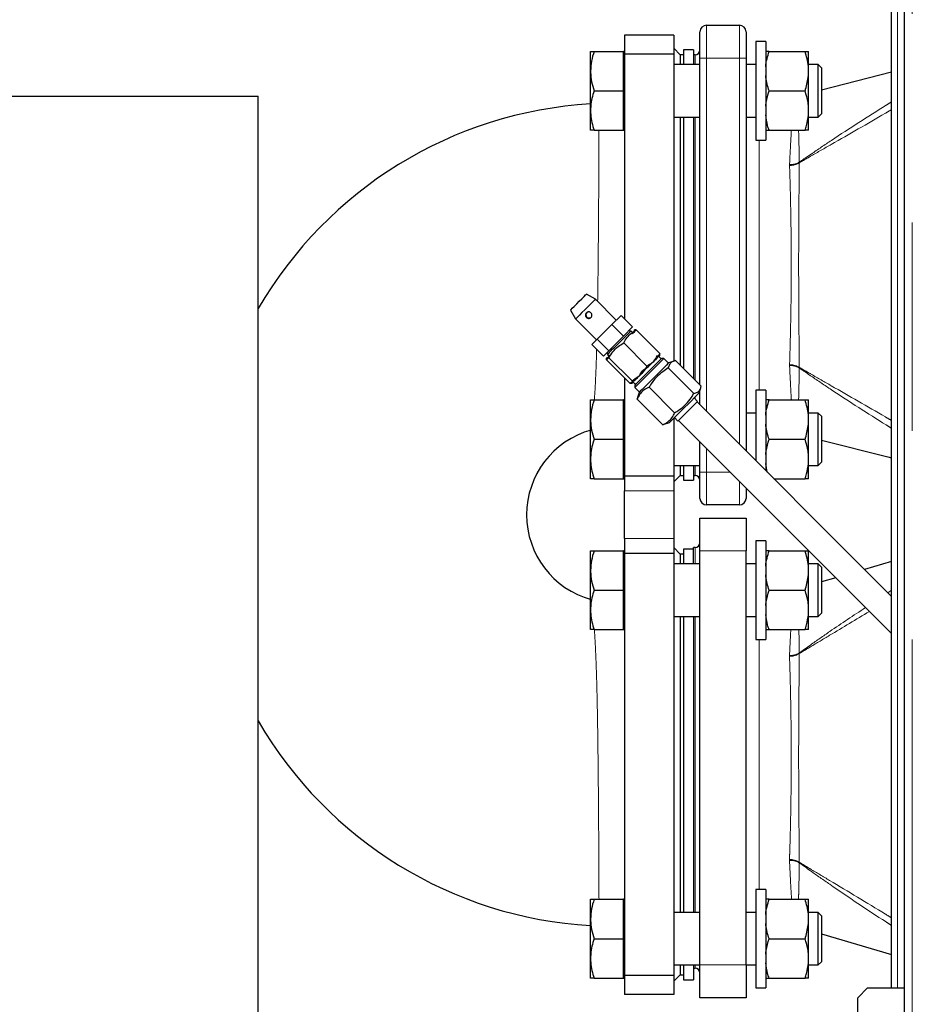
# Model space of a CAD drawing. Header units: millimetres. Extents: x 27 to 265, y 60 to 148.
# Tile 52 of 78: x 158.85 to 164.28, y 74.3 to 80.29. Entities that reach past the tile are written whole.
import ezdxf

# ---------------------------------------------------------------- set-up
doc = ezdxf.new("R2010")
doc.units = ezdxf.units.MM
doc.linetypes.add('PHANTOM', pattern=[12.7, 6.35, -1.27, 1.27, -1.27, 1.27, -1.27])

msp = doc.modelspace()

# ---------------------------------------------------------------- linework, layer by layer
at = {"color": 7, "linetype": 'Continuous', "lineweight": 25}
for p, q in [((164.2325, 89.2316), (164.2325, 64.1298)), ((164.1565, 74.4007), (164.1565, 80.6265)), ((163.0305, 80.2607), (163.2305, 80.2607)), ((162.8305, 80.2007), (162.5305, 80.2007)), ((162.5305, 80.2007), (162.5305, 80.0852)), ((162.8305, 80.2007), (162.8305, 80.0852)), ((162.9905, 80.0607), (162.9905, 80.2207)), ((163.2705, 80.2207), (163.2705, 80.0607)), ((163.3905, 80.1614), (163.3305, 80.1614)), ((163.3305, 80.1614), (163.3305, 79.5614)), ((163.3905, 80.1614), (163.3905, 79.5614)), ((162.3245, 79.9814), (162.3245, 80.1014)), ((162.3459, 80.1014), (162.5245, 80.1014)), ((162.5305, 80.1014), (162.5245, 80.1014)), ((162.5245, 79.9814), (162.5245, 80.1014)), ((162.8305, 80.0852), (162.5305, 80.0852)), ((162.5305, 80.0852), (162.5305, 78.474)), ((162.8705, 80.0807), (162.8305, 80.1207)), ((162.8305, 80.0852), (162.8305, 78.2178)), ((162.8905, 80.0807), (162.8705, 80.0807)), ((162.8705, 80.0807), (162.8705, 80.0214)), ((162.9505, 80.1107), (162.8905, 80.1107)), ((162.8905, 80.1107), (162.8905, 80.0214)), ((162.9505, 80.1107), (162.9505, 80.0214)), ((162.9605, 80.0807), (162.9505, 80.0807)), ((163.4108, 80.1014), (163.6302, 80.1014)), ((163.6505, 80.0083), (163.6505, 80.1014)), ((162.9905, 80.0214), (162.8305, 80.0214)), ((162.9905, 78.071), (162.9905, 80.0607)), ((163.2705, 80.0607), (163.2705, 77.6696)), ((163.3305, 80.0214), (163.2705, 80.0214)), ((163.7105, 80.0214), (163.6505, 80.0214)), ((163.7305, 80.0014), (163.7105, 80.0214)), ((163.7105, 79.7014), (163.7105, 80.0214)), ((162.3245, 79.7414), (162.3245, 79.9814)), ((162.5245, 79.8614), (162.5245, 79.9814)), ((163.6505, 79.9545), (163.6505, 80.0083)), ((163.7305, 80.0014), (163.7305, 79.7214)), ((164.1565, 79.9749), (163.7305, 79.8664)), ((163.6505, 79.7683), (163.6505, 79.9545)), ((162.3459, 79.8614), (162.5245, 79.8614)), ((162.5245, 79.7414), (162.5245, 79.8614)), ((163.4108, 79.8614), (163.6302, 79.8614)), ((158.2105, 79.8286), (160.3025, 79.8286)), ((160.3025, 71.4903), (160.3025, 79.8286)), ((162.3245, 79.6214), (162.3245, 79.7414)), ((162.5245, 79.6214), (162.5245, 79.7414)), ((163.6505, 79.7145), (163.6505, 79.7683)), ((163.7105, 79.7014), (163.7305, 79.7214)), ((162.8305, 79.7014), (162.9905, 79.7014)), ((162.8705, 79.7014), (162.8705, 78.191)), ((162.8905, 79.7014), (162.8905, 78.171)), ((162.9505, 79.7014), (162.9505, 78.111)), ((163.2705, 79.7014), (163.3305, 79.7014)), ((163.6505, 79.6214), (163.6505, 79.7145)), ((163.6505, 79.7014), (163.7105, 79.7014)), ((162.3459, 79.6214), (162.5245, 79.6214)), ((162.5245, 79.6214), (162.5305, 79.6214)), ((163.4108, 79.6214), (163.6302, 79.6214)), ((163.3305, 79.5614), (163.3905, 79.5614)), ((162.2996, 78.6237), (162.3001, 78.6243)), ((162.3539, 78.5932), (162.3001, 78.6243)), ((162.4812, 78.4659), (162.3539, 78.5932)), ((162.2027, 78.5268), (162.2337, 78.473)), ((162.2337, 78.473), (162.361, 78.3457)), ((162.4538, 78.4385), (162.5099, 78.4946)), ((162.5806, 78.4239), (162.5099, 78.4946)), ((162.365, 78.3497), (162.4538, 78.4385)), ((162.5245, 78.3678), (162.4538, 78.4385)), ((162.5806, 78.4239), (162.5245, 78.3678)), ((162.5625, 78.3988), (162.559, 78.4023)), ((162.5925, 78.4057), (162.5898, 78.4048)), ((162.7452, 78.2632), (162.6037, 78.4046)), ((162.3323, 78.317), (162.365, 78.3497)), ((162.4357, 78.279), (162.365, 78.3497)), ((162.5245, 78.3678), (162.4357, 78.279)), ((162.5696, 78.3988), (162.5625, 78.3988)), ((162.5767, 78.3917), (162.5696, 78.3988)), ((162.5904, 78.3913), (162.5782, 78.383)), ((162.403, 78.2463), (162.3323, 78.317)), ((162.6677, 78.1858), (162.5263, 78.3272)), ((162.4357, 78.279), (162.403, 78.2463)), ((162.4221, 78.2371), (162.4212, 78.2344)), ((162.4404, 78.2521), (162.4223, 78.2232)), ((162.5637, 78.0818), (162.4223, 78.2232)), ((162.4246, 78.2679), (162.4282, 78.2644)), ((162.4282, 78.2644), (162.4282, 78.2573)), ((162.4282, 78.2573), (162.4352, 78.2503)), ((162.577, 78.0951), (162.4356, 78.2365)), ((162.7534, 78.2291), (162.7393, 78.2432)), ((162.7453, 78.2493), (162.7462, 78.252)), ((162.7711, 78.2326), (162.757, 78.2326)), ((162.7994, 78.2043), (162.7711, 78.2326)), ((162.7977, 78.1744), (162.9533, 78.0188)), ((162.8325, 78.2165), (162.8011, 78.206)), ((162.8424, 78.2191), (162.998, 78.0635)), ((162.5305, 78.115), (162.5305, 77.5162)), ((162.575, 78.0807), (162.5777, 78.0816)), ((162.5837, 78.0876), (162.5979, 78.0735)), ((162.5943, 78.07), (162.5943, 78.0558)), ((162.5943, 78.0558), (162.6226, 78.0275)), ((162.6804, 78.0571), (162.836, 77.9015)), ((162.985, 78.0222), (162.9954, 78.0535)), ((163.3905, 78.04), (163.3305, 78.04)), ((163.3305, 78.04), (163.3305, 77.6096)), ((163.3905, 78.04), (163.3905, 77.5496)), ((162.3245, 77.86), (162.3245, 77.98)), ((162.3459, 77.98), (162.5245, 77.98)), ((162.5305, 77.98), (162.5245, 77.98)), ((162.5245, 77.86), (162.5245, 77.98)), ((162.6079, 77.9845), (162.6113, 77.9941)), ((162.6079, 77.9845), (162.7634, 77.8289)), ((162.6209, 78.0258), (162.6104, 77.9944)), ((162.6217, 78.0266), (162.6209, 78.0258)), ((162.9762, 77.971), (162.955, 77.9922)), ((162.9905, 77.9496), (162.9905, 78.0388)), ((163.4108, 77.98), (163.6302, 77.98)), ((163.6505, 77.8869), (163.6505, 77.98)), ((164.1565, 76.7836), (162.9726, 77.9674)), ((162.3245, 77.62), (162.3245, 77.86)), ((162.5245, 77.74), (162.5245, 77.86)), ((162.8305, 77.8677), (162.8305, 77.5162)), ((162.8348, 77.872), (162.856, 77.8508)), ((163.3305, 77.9), (163.2705, 77.9)), ((163.7105, 77.9), (163.6505, 77.9)), ((163.6505, 77.8332), (163.6505, 77.8869)), ((163.7305, 77.88), (163.7105, 77.9)), ((163.7105, 77.58), (163.7105, 77.9)), ((163.7305, 77.88), (163.7305, 77.6)), ((162.7731, 77.8323), (162.7634, 77.8289)), ((162.7734, 77.8315), (162.8047, 77.842)), ((162.8056, 77.8428), (162.8047, 77.842)), ((162.8565, 77.8513), (162.856, 77.8508)), ((162.8595, 77.8543), (164.1565, 76.5573)), ((163.6505, 77.6469), (163.6505, 77.8332)), ((162.3459, 77.74), (162.5245, 77.74)), ((162.5245, 77.62), (162.5245, 77.74)), ((163.4108, 77.74), (163.6302, 77.74)), ((162.9905, 77.5407), (162.9905, 77.7233)), ((162.3245, 77.5), (162.3245, 77.62)), ((162.5245, 77.5), (162.5245, 77.62)), ((163.6505, 77.5932), (163.6505, 77.6469)), ((162.8305, 77.58), (162.9905, 77.58)), ((162.8705, 77.58), (162.8705, 77.5207)), ((162.8905, 77.58), (162.8905, 77.5116)), ((162.9505, 77.58), (162.9505, 77.5116)), ((163.4001, 77.54), (163.3905, 77.5932)), ((163.6505, 77.5), (163.6505, 77.5932)), ((163.6505, 77.58), (163.7105, 77.58)), ((163.7105, 77.58), (163.7305, 77.6)), ((162.3459, 77.5), (162.5245, 77.5)), ((162.5245, 77.5), (162.5305, 77.5)), ((162.8305, 77.5162), (162.5305, 77.5162)), ((162.5305, 77.5162), (162.5305, 77.4255)), ((162.8305, 77.4807), (162.8705, 77.5207)), ((162.8305, 77.5162), (162.8305, 77.4255)), ((162.8705, 77.5207), (162.8905, 77.5207)), ((162.8905, 77.5116), (162.8905, 77.4907)), ((162.9505, 77.5207), (162.9605, 77.5207)), ((162.9505, 77.5116), (162.9505, 77.4907)), ((162.9905, 77.3807), (162.9905, 77.5407)), ((163.44, 77.5), (163.6302, 77.5)), ((162.8905, 77.4907), (162.9505, 77.4907)), ((163.2705, 77.4433), (163.2705, 77.3807)), ((162.5305, 77.1359), (162.5305, 77.4255)), ((162.8305, 77.4255), (162.8305, 77.1359)), ((163.2305, 77.3407), (163.0305, 77.3407)), ((162.9905, 77.2607), (163.2705, 77.2607)), ((162.9905, 77.0607), (162.9905, 77.2607)), ((163.2705, 77.2607), (163.2705, 77.0607)), ((162.5305, 77.1359), (162.5305, 77.0452)), ((162.8305, 77.1359), (162.8305, 77.0452)), ((162.8705, 77.0407), (162.8305, 77.0807)), ((162.9605, 77.0807), (162.9505, 77.0807)), ((162.9505, 76.9814), (162.9505, 77.0807)), ((163.3905, 77.1214), (163.3305, 77.1214)), ((163.3305, 77.1214), (163.3305, 76.5214)), ((163.3905, 77.1214), (163.3905, 76.5214)), ((162.3245, 76.9414), (162.3245, 77.0614)), ((162.3459, 77.0614), (162.5245, 77.0614)), ((162.5305, 77.0614), (162.5245, 77.0614)), ((162.5245, 76.9414), (162.5245, 77.0614)), ((162.8305, 77.0452), (162.5305, 77.0452)), ((162.5305, 77.0452), (162.5305, 74.4762)), ((162.8305, 77.0452), (162.8305, 74.4762)), ((162.8905, 77.0407), (162.8705, 77.0407)), ((162.8705, 77.0407), (162.8705, 76.9814)), ((162.9505, 77.0707), (162.8905, 77.0707)), ((162.8905, 77.0707), (162.8905, 76.9814)), ((162.9905, 74.5407), (162.9905, 77.0607)), ((163.2705, 74.5407), (163.2705, 77.0607)), ((163.4108, 77.0614), (163.6302, 77.0614)), ((163.6505, 76.9683), (163.6505, 77.0614)), ((162.9905, 76.9814), (162.8305, 76.9814)), ((163.3305, 76.9814), (163.2705, 76.9814)), ((163.7105, 76.9814), (163.6505, 76.9814)), ((163.6505, 76.9145), (163.6505, 76.9683)), ((163.7305, 76.9614), (163.7105, 76.9814)), ((163.7105, 76.6614), (163.7105, 76.9814)), ((163.7305, 76.9614), (163.7305, 76.6814)), ((164.1565, 76.9966), (163.9916, 76.9485)), ((162.3245, 76.7014), (162.3245, 76.9414)), ((162.5245, 76.8214), (162.5245, 76.9414)), ((163.6505, 76.7283), (163.6505, 76.9145)), ((163.8164, 76.8974), (163.7305, 76.8724)), ((162.3459, 76.8214), (162.5245, 76.8214)), ((162.5245, 76.7014), (162.5245, 76.8214)), ((163.4108, 76.8214), (163.6302, 76.8214)), ((163.6505, 76.6745), (163.6505, 76.7283)), ((162.3245, 76.5814), (162.3245, 76.7014)), ((162.5245, 76.5814), (162.5245, 76.7014)), ((162.8305, 76.6614), (162.9905, 76.6614)), ((162.8705, 76.6614), (162.8705, 74.86)), ((162.8905, 76.6614), (162.8905, 74.86)), ((162.9505, 76.6614), (162.9505, 74.86)), ((163.2705, 76.6614), (163.3305, 76.6614)), ((163.6505, 76.5814), (163.6505, 76.6745)), ((163.6505, 76.6614), (163.7105, 76.6614)), ((163.7105, 76.6614), (163.7305, 76.6814)), ((162.3459, 76.5814), (162.5245, 76.5814)), ((162.5245, 76.5814), (162.5305, 76.5814)), ((163.4108, 76.5814), (163.6302, 76.5814)), ((163.3305, 76.5214), (163.3905, 76.5214)), ((163.3905, 75), (163.3305, 75)), ((163.3305, 75), (163.3305, 74.4)), ((163.3905, 75), (163.3905, 74.4)), ((162.3245, 74.82), (162.3245, 74.94)), ((162.3459, 74.94), (162.5245, 74.94)), ((162.5305, 74.94), (162.5245, 74.94)), ((162.5245, 74.82), (162.5245, 74.94)), ((163.4108, 74.94), (163.6302, 74.94)), ((163.6505, 74.8469), (163.6505, 74.94)), ((162.3245, 74.58), (162.3245, 74.82)), ((162.5245, 74.7), (162.5245, 74.82)), ((162.9905, 74.86), (162.8305, 74.86)), ((163.3305, 74.86), (163.2705, 74.86)), ((163.7105, 74.86), (163.6505, 74.86)), ((163.6505, 74.7932), (163.6505, 74.8469)), ((163.7305, 74.84), (163.7105, 74.86)), ((163.7105, 74.54), (163.7105, 74.86)), ((163.7305, 74.84), (163.7305, 74.56)), ((163.6505, 74.6069), (163.6505, 74.7932)), ((162.3459, 74.7), (162.5245, 74.7)), ((162.5245, 74.58), (162.5245, 74.7)), ((163.4108, 74.7), (163.6302, 74.7)), ((163.7305, 74.729), (164.1565, 74.6048)), ((162.3245, 74.46), (162.3245, 74.58)), ((162.5245, 74.46), (162.5245, 74.58)), ((163.6505, 74.5532), (163.6505, 74.6069)), ((162.8305, 74.54), (162.9905, 74.54)), ((162.8705, 74.54), (162.8705, 74.4807)), ((162.8905, 74.54), (162.8905, 74.4716)), ((162.9505, 74.54), (162.9505, 74.4716)), ((162.9505, 74.5207), (162.9605, 74.5207)), ((162.9905, 74.3407), (162.9905, 74.5407)), ((163.2705, 74.5407), (163.2705, 74.3407)), ((163.2705, 74.54), (163.3305, 74.54)), ((163.6505, 74.46), (163.6505, 74.5532)), ((163.6505, 74.54), (163.7105, 74.54)), ((163.7105, 74.54), (163.7305, 74.56)), ((162.3459, 74.46), (162.5245, 74.46)), ((162.5245, 74.46), (162.5305, 74.46)), ((162.8305, 74.4762), (162.5305, 74.4762)), ((162.5305, 74.4762), (162.5305, 74.3607)), ((162.8305, 74.4407), (162.8705, 74.4807)), ((162.8305, 74.4762), (162.8305, 74.3607)), ((162.8705, 74.4807), (162.8905, 74.4807)), ((162.8905, 74.4716), (162.8905, 74.4507)), ((162.8905, 74.4507), (162.9505, 74.4507)), ((162.9505, 74.4716), (162.9505, 74.4507)), ((163.4108, 74.46), (163.6302, 74.46)), ((163.3305, 74.4), (163.3905, 74.4)), ((164.0105, 74.4007), (163.9505, 74.3407)), ((164.0105, 74.4007), (164.2325, 74.4007)), ((162.8305, 74.3607), (162.5305, 74.3607)), ((163.2705, 74.3407), (162.9905, 74.3407)), ((163.9505, 71.2607), (163.9505, 74.3407))]:
    msp.add_line(p, q, dxfattribs=at)
at = {"color": 8, "linetype": 'PHANTOM', "lineweight": 18}
for p, q in [((164.2825, 89.2207), (164.2825, 64.1407)), ((164.1925, 74.4007), (164.1925, 80.6173)), ((163.0305, 80.2607), (163.0305, 80.0607)), ((163.2305, 80.0607), (163.2305, 80.2607)), ((162.9605, 80.0214), (162.9605, 80.0807)), ((162.9905, 80.0607), (163.0305, 80.0607)), ((163.0305, 80.0607), (163.0305, 77.9096)), ((163.2305, 80.0607), (163.0305, 80.0607)), ((163.2305, 77.7096), (163.2305, 80.0607)), ((163.2305, 80.0607), (163.2705, 80.0607)), ((162.9605, 78.101), (162.9605, 79.7014)), ((163.3505, 79.5614), (163.3505, 78.04)), ((163.5942, 79.4233), (163.5942, 79.4263)), ((163.5357, 79.4127), (163.5357, 79.4071)), ((163.5357, 78.1943), (163.5357, 78.1887)), ((163.5942, 78.1751), (163.5942, 78.1781)), ((162.9605, 77.9866), (162.9605, 77.9977)), ((163.0305, 77.6833), (163.0305, 77.5407)), ((162.9605, 77.5207), (162.9605, 77.58)), ((162.9905, 77.5407), (163.0305, 77.5407)), ((163.0305, 77.5407), (163.1731, 77.5407)), ((163.0305, 77.5407), (163.0305, 77.3407)), ((163.2305, 77.3407), (163.2305, 77.4833)), ((162.5305, 77.4255), (162.8305, 77.4255)), ((162.8305, 77.1359), (162.5305, 77.1359)), ((162.9605, 76.9814), (162.9605, 77.0807)), ((163.2705, 77.0607), (162.9905, 77.0607)), ((164.1336, 76.8065), (164.1565, 76.8214)), ((162.9605, 74.86), (162.9605, 76.6614)), ((163.3505, 76.5214), (163.3505, 75)), ((163.5352, 76.4246), (163.5352, 76.419)), ((163.5943, 76.4359), (163.5943, 76.4389)), ((163.5352, 75.1824), (163.5352, 75.1768)), ((163.5943, 75.1625), (163.5943, 75.1655)), ((162.9605, 74.5207), (162.9605, 74.54)), ((162.9905, 74.5407), (163.2705, 74.5407))]:
    msp.add_line(p, q, dxfattribs=at)
at = {"color": 7, "linetype": 'Continuous', "lineweight": 25, "flags": 128}
for points in [[(162.2027, 78.5268), (162.2027, 78.5268), (162.2055, 78.5297), (162.2134, 78.5375), (162.2253, 78.5495), (162.2401, 78.5642), (162.2561, 78.5803), (162.2716, 78.5957), (162.2849, 78.6091), (162.2946, 78.6187), (162.2996, 78.6237)], [(162.3539, 78.5932), (162.3532, 78.5925), (162.3479, 78.5872), (162.3378, 78.5771), (162.3238, 78.5631), (162.3071, 78.5464), (162.2892, 78.5285), (162.2718, 78.5111), (162.2563, 78.4956), (162.2441, 78.4834), (162.2363, 78.4757), (162.2337, 78.473)], [(162.5696, 78.3988), (162.5689, 78.3981), (162.5637, 78.3929), (162.5537, 78.3829), (162.5396, 78.3688), (162.5225, 78.3517), (162.5037, 78.3329), (162.4845, 78.3136), (162.4663, 78.2955), (162.4506, 78.2798), (162.4384, 78.2676), (162.4308, 78.26), (162.4282, 78.2573)], [(162.5943, 78.07), (162.5943, 78.07), (162.5971, 78.0727), (162.6048, 78.0804), (162.617, 78.0926), (162.6328, 78.1084), (162.6513, 78.127), (162.6714, 78.147), (162.6917, 78.1674), (162.711, 78.1867), (162.7281, 78.2038), (162.7419, 78.2176), (162.7516, 78.2272), (162.7564, 78.2321), (162.757, 78.2326)], [(162.7711, 78.2326), (162.7706, 78.2321), (162.7658, 78.2273), (162.7562, 78.2177), (162.7423, 78.2038), (162.725, 78.1865), (162.7052, 78.1667), (162.6841, 78.1456), (162.6629, 78.1244), (162.6429, 78.1043), (162.6251, 78.0866), (162.6108, 78.0722), (162.6006, 78.0621), (162.5951, 78.0566), (162.5943, 78.0558)], [(162.8011, 78.206), (162.8006, 78.2055), (162.7957, 78.2007), (162.7859, 78.1909), (162.7718, 78.1767), (162.7541, 78.159), (162.7339, 78.1388), (162.7124, 78.1173), (162.6908, 78.0957), (162.6704, 78.0753), (162.6523, 78.0572), (162.6376, 78.0426), (162.6273, 78.0322), (162.6217, 78.0266)], [(162.985, 78.0222), (162.9845, 78.0217), (162.9796, 78.0168), (162.9698, 78.007), (162.9556, 77.9929), (162.938, 77.9752), (162.9178, 77.955), (162.8962, 77.9335), (162.8746, 77.9119), (162.8542, 77.8914), (162.8361, 77.8734), (162.8215, 77.8587), (162.8111, 77.8483), (162.8056, 77.8428)], [(162.9762, 77.971), (162.9762, 77.971), (162.9733, 77.9681), (162.9653, 77.9601), (162.9529, 77.9477), (162.9373, 77.9321), (162.9198, 77.9146), (162.9019, 77.8967), (162.8853, 77.8801), (162.8715, 77.8663), (162.8616, 77.8564), (162.8565, 77.8513)], [(163.7305, 77.735), (164.1327, 77.6326), (164.1565, 77.6265)]]:
    msp.add_lwpolyline(points, dxfattribs=at)
at = {"color": 7, "linetype": 'Continuous', "lineweight": 25}
for centre, radius, start, end in [((163.0305, 80.2207), 0.04, 90, 180), ((163.2305, 80.2207), 0.04, 0, 90), ((162.9605, 80.1107), 0.03, 270, 0), ((162.4705, 77.2807), 2.505, 93.34129, 149.93631), ((162.3158, 78.4987), 0.0199, 135.79495, 314.24396), ((162.4705, 77.2807), 0.535, 105.46192, 180), ((162.9605, 77.4907), 0.03, 0, 90), ((163.0305, 77.3807), 0.04, 180, 270), ((163.2305, 77.3807), 0.04, 270, 0), ((162.4705, 77.2807), 0.535, 180, 254.52814), ((162.9605, 77.1107), 0.03, 270, 0), ((162.4705, 77.2807), 2.505, 210.06369, 266.65871), ((162.9605, 74.4907), 0.03, 0, 90)]:
    msp.add_arc(centre, radius, start, end, dxfattribs=at)
at = {"color": 8, "linetype": 'PHANTOM', "lineweight": 18}
for centre, radius, start, end in [((163.5413, 79.521), 0.1085, 267.05652, 299.2276), ((163.5359, 79.5201), 0.1129, 269.88964, 301.10323), ((163.5359, 78.0814), 0.1129, 58.89471, 90.11242), ((163.5413, 78.0804), 0.1085, 60.77611, 92.94197), ((163.5407, 76.5308), 0.1064, 267.05713, 300.25681), ((163.5355, 76.5298), 0.1108, 269.85168, 302.07819), ((163.5355, 75.0716), 0.1108, 57.92181, 90.14832), ((163.5407, 75.0706), 0.1064, 59.74319, 92.94287)]:
    msp.add_arc(centre, radius, start, end, dxfattribs=at)
at = {"color": 7, "linetype": 'Continuous', "lineweight": 25}
for points, knots in [([(162.3459, 80.1014), (162.3399, 80.0819), (162.3278, 80.0425), (162.3256, 80.0019), (162.3245, 79.9814)], [0, 0, 0, 0, 0.495454, 1, 1, 1, 1]), ([(162.3245, 80.1014), (162.3245, 80.1014), (162.3247, 80.1014), (162.3294, 80.1014), (162.3404, 80.1014), (162.3459, 80.1014)], [0, 0, 0, 0, 0.070098, 0.530785, 1, 1, 1, 1]), ([(163.3905, 80.0083), (163.3906, 80.0092), (163.3933, 80.0407), (163.4022, 80.0715), (163.4108, 80.1014)], [0, 0, 0, 0, 0.030012, 1, 1, 1, 1]), ([(163.4108, 80.1014), (163.4097, 80.1014), (163.3997, 80.1014), (163.3948, 80.1014), (163.3905, 80.1014)], [0, 0, 0, 0, 0.107806, 1, 1, 1, 1]), ([(163.6505, 80.0083), (163.6504, 80.0092), (163.6476, 80.0407), (163.6388, 80.0715), (163.6302, 80.1014)], [0, 0, 0, 0, 0.030016, 1, 1, 1, 1]), ([(163.6302, 80.1014), (163.6313, 80.1014), (163.6413, 80.1014), (163.6462, 80.1014), (163.6505, 80.1014)], [0, 0, 0, 0, 0.107806, 1, 1, 1, 1]), ([(162.3245, 79.9814), (162.3245, 79.9785), (162.3247, 79.957), (162.3294, 79.9164), (162.3404, 79.8798), (162.3459, 79.8614)], [0, 0, 0, 0, 0.070096, 0.530786, 1, 1, 1, 1]), ([(163.4108, 79.8614), (163.4097, 79.8646), (163.3997, 79.895), (163.3948, 79.9264), (163.3905, 79.9545)], [0, 0, 0, 0, 0.107802, 1, 1, 1, 1]), ([(163.6302, 79.8614), (163.6313, 79.8646), (163.6413, 79.895), (163.6462, 79.9264), (163.6505, 79.9545)], [0, 0, 0, 0, 0.107801, 1, 1, 1, 1]), ([(162.3459, 79.8614), (162.3413, 79.8461), (162.3319, 79.8155), (162.3254, 79.7751), (162.3247, 79.7503), (162.3245, 79.7414)], [0, 0, 0, 0, 0.388496, 0.780854, 1, 1, 1, 1]), ([(163.3905, 79.7683), (163.3912, 79.7755), (163.3945, 79.807), (163.4037, 79.8377), (163.4108, 79.8614)], [0, 0, 0, 0, 0.230812, 1, 1, 1, 1]), ([(163.6505, 79.7683), (163.6497, 79.7755), (163.6464, 79.807), (163.6373, 79.8377), (163.6302, 79.8614)], [0, 0, 0, 0, 0.230816, 1, 1, 1, 1]), ([(162.3245, 79.7414), (162.3252, 79.7251), (162.3268, 79.6924), (162.336, 79.6525), (162.3435, 79.629), (162.3459, 79.6214)], [0, 0, 0, 0, 0.399475, 0.805193, 1, 1, 1, 1]), ([(163.4108, 79.6214), (163.4077, 79.631), (163.3979, 79.6615), (163.3935, 79.693), (163.3905, 79.7145)], [0, 0, 0, 0, 0.316667, 1, 1, 1, 1]), ([(163.6302, 79.6214), (163.6333, 79.631), (163.6431, 79.6615), (163.6475, 79.693), (163.6505, 79.7145)], [0, 0, 0, 0, 0.316665, 1, 1, 1, 1]), ([(162.3459, 79.6214), (162.3399, 79.6214), (162.3278, 79.6214), (162.3256, 79.6214), (162.3245, 79.6214)], [0, 0, 0, 0, 0.495459, 1, 1, 1, 1]), ([(163.3905, 79.6214), (163.3906, 79.6214), (163.3933, 79.6214), (163.4022, 79.6214), (163.4108, 79.6214)], [0, 0, 0, 0, 0.030008, 1, 1, 1, 1]), ([(163.6505, 79.6214), (163.6504, 79.6214), (163.6476, 79.6214), (163.6388, 79.6214), (163.6302, 79.6214)], [0, 0, 0, 0, 0.0300112, 1, 1, 1, 1]), ([(162.2989, 78.5099), (162.3006, 78.5113), (162.304, 78.5141), (162.3106, 78.516), (162.3174, 78.5157), (162.3238, 78.5132), (162.3289, 78.5088), (162.3322, 78.5029), (162.3334, 78.4962), (162.3324, 78.4895), (162.3292, 78.4834), (162.3243, 78.4788), (162.3183, 78.4762), (162.3117, 78.4757), (162.3052, 78.4775), (162.2996, 78.4813), (162.2955, 78.4866), (162.2932, 78.4929), (162.2932, 78.4995), (162.2951, 78.5055), (162.2977, 78.5086), (162.2989, 78.5099)], [0, 0, 0, 0, 0.0526898, 0.1053761, 0.1589079, 0.2131008, 0.2663256, 0.3184465, 0.3710421, 0.4249563, 0.4790147, 0.5318047, 0.5839721, 0.6369503, 0.6910661, 0.7448643, 0.7972879, 0.8494933, 0.9029019, 0.9571244, 1, 1, 1, 1]), ([(162.5263, 78.3272), (162.5326, 78.3381), (162.5453, 78.3603), (162.5718, 78.3864), (162.5934, 78.3987), (162.6037, 78.4046)], [0, 0, 0, 0, 0.336151, 0.682261, 1, 1, 1, 1]), ([(162.6037, 78.4046), (162.6022, 78.405), (162.597, 78.4064), (162.5905, 78.4062), (162.5881, 78.4007), (162.5897, 78.3942), (162.5904, 78.3913)], [0, 0, 0, 0, 0.128315, 0.436983, 0.754659, 1, 1, 1, 1]), ([(162.4356, 78.2365), (162.4433, 78.2489), (162.459, 78.274), (162.4901, 78.3047), (162.5146, 78.3199), (162.5263, 78.3272)], [0, 0, 0, 0, 0.336144, 0.682266, 1, 1, 1, 1]), ([(162.4223, 78.2232), (162.4216, 78.226), (162.42, 78.2325), (162.4223, 78.238), (162.4287, 78.2383), (162.4341, 78.2369), (162.4356, 78.2365)], [0, 0, 0, 0, 0.24534, 0.553766, 0.871685, 1, 1, 1, 1]), ([(162.6411, 78.1592), (162.6535, 78.1669), (162.6787, 78.1826), (162.7093, 78.2137), (162.7246, 78.2382), (162.7318, 78.2499)], [0, 0, 0, 0, 0.336167, 0.682271, 1, 1, 1, 1]), ([(162.7452, 78.2632), (162.7389, 78.2523), (162.7262, 78.2302), (162.6996, 78.204), (162.6781, 78.1917), (162.6677, 78.1858)], [0, 0, 0, 0, 0.336146, 0.682257, 1, 1, 1, 1]), ([(162.7318, 78.2499), (162.7347, 78.2492), (162.7411, 78.2476), (162.7467, 78.2499), (162.747, 78.2563), (162.7456, 78.2617), (162.7452, 78.2632)], [0, 0, 0, 0, 0.245339, 0.553767, 0.871691, 1, 1, 1, 1]), ([(162.6677, 78.1858), (162.66, 78.1734), (162.6443, 78.1483), (162.6132, 78.1176), (162.5887, 78.1024), (162.577, 78.0951)], [0, 0, 0, 0, 0.336144, 0.682266, 1, 1, 1, 1]), ([(162.7977, 78.1744), (162.7863, 78.1671), (162.7602, 78.1507), (162.7238, 78.1183), (162.6975, 78.0848), (162.6843, 78.0634), (162.6804, 78.0571)], [0, 0, 0, 0, 0.24216, 0.549919, 0.867131, 1, 1, 1, 1]), ([(162.8424, 78.2191), (162.8347, 78.2169), (162.8189, 78.2126), (162.8039, 78.1971), (162.7997, 78.1817), (162.7977, 78.1744)], [0, 0, 0, 0, 0.336157, 0.682272, 1, 1, 1, 1]), ([(162.5637, 78.0818), (162.5746, 78.088), (162.5968, 78.1007), (162.6229, 78.1273), (162.6352, 78.1489), (162.6411, 78.1592)], [0, 0, 0, 0, 0.33616, 0.682271, 1, 1, 1, 1]), ([(162.577, 78.0951), (162.5774, 78.0935), (162.5788, 78.0883), (162.5786, 78.0819), (162.5731, 78.0795), (162.5666, 78.0811), (162.5637, 78.0818)], [0, 0, 0, 0, 0.1283091, 0.4369816, 0.7546599, 1, 1, 1, 1]), ([(162.6804, 78.0571), (162.6696, 78.0518), (162.6475, 78.0412), (162.6231, 78.0162), (162.6128, 77.9948), (162.6079, 77.9845)], [0, 0, 0, 0, 0.336161, 0.682262, 1, 1, 1, 1]), ([(162.9533, 78.0188), (162.9611, 78.0209), (162.9768, 78.0253), (162.9918, 78.0408), (162.996, 78.0561), (162.998, 78.0635)], [0, 0, 0, 0, 0.336167, 0.682278, 1, 1, 1, 1]), ([(162.3459, 77.98), (162.3399, 77.9606), (162.3278, 77.9212), (162.3256, 77.8806), (162.3245, 77.86)], [0, 0, 0, 0, 0.495461, 1, 1, 1, 1]), ([(162.3245, 77.98), (162.3245, 77.98), (162.3247, 77.98), (162.3294, 77.98), (162.3404, 77.98), (162.3459, 77.98)], [0, 0, 0, 0, 0.070098, 0.530785, 1, 1, 1, 1]), ([(162.836, 77.9015), (162.8423, 77.9054), (162.8633, 77.9183), (162.8968, 77.9445), (162.9294, 77.9809), (162.9461, 78.0073), (162.9533, 78.0188)], [0, 0, 0, 0, 0.132856, 0.440878, 0.757847, 1, 1, 1, 1]), ([(163.3905, 77.8869), (163.3906, 77.8879), (163.3933, 77.9194), (163.4022, 77.9502), (163.4108, 77.98)], [0, 0, 0, 0, 0.030012, 1, 1, 1, 1]), ([(163.4108, 77.98), (163.4097, 77.98), (163.3997, 77.98), (163.3948, 77.98), (163.3905, 77.98)], [0, 0, 0, 0, 0.107806, 1, 1, 1, 1]), ([(163.6505, 77.8869), (163.6504, 77.8879), (163.6476, 77.9194), (163.6388, 77.9502), (163.6302, 77.98)], [0, 0, 0, 0, 0.030015, 1, 1, 1, 1]), ([(163.6302, 77.98), (163.6313, 77.98), (163.6413, 77.98), (163.6462, 77.98), (163.6505, 77.98)], [0, 0, 0, 0, 0.107806, 1, 1, 1, 1]), ([(162.3245, 77.86), (162.3245, 77.8572), (162.3247, 77.8357), (162.3294, 77.795), (162.3404, 77.7585), (162.3459, 77.74)], [0, 0, 0, 0, 0.070103, 0.530782, 1, 1, 1, 1]), ([(162.7634, 77.8289), (162.7743, 77.8342), (162.7963, 77.8448), (162.8208, 77.8697), (162.8311, 77.8912), (162.836, 77.9015)], [0, 0, 0, 0, 0.336164, 0.682261, 1, 1, 1, 1]), ([(163.4108, 77.74), (163.4097, 77.7433), (163.3997, 77.7737), (163.3948, 77.8051), (163.3905, 77.8332)], [0, 0, 0, 0, 0.10781, 1, 1, 1, 1]), ([(163.6302, 77.74), (163.6313, 77.7433), (163.6413, 77.7737), (163.6462, 77.8051), (163.6505, 77.8332)], [0, 0, 0, 0, 0.107809, 1, 1, 1, 1]), ([(162.3459, 77.74), (162.3413, 77.7248), (162.3319, 77.6941), (162.3254, 77.6538), (162.3247, 77.6289), (162.3245, 77.62)], [0, 0, 0, 0, 0.388499, 0.78086, 1, 1, 1, 1]), ([(163.3905, 77.6469), (163.3912, 77.6542), (163.3945, 77.6857), (163.4037, 77.7164), (163.4108, 77.74)], [0, 0, 0, 0, 0.230805, 1, 1, 1, 1]), ([(163.6505, 77.6469), (163.6497, 77.6542), (163.6464, 77.6857), (163.6373, 77.7164), (163.6302, 77.74)], [0, 0, 0, 0, 0.230809, 1, 1, 1, 1]), ([(162.3245, 77.62), (162.3252, 77.6038), (162.3268, 77.5711), (162.336, 77.5312), (162.3435, 77.5077), (162.3459, 77.5)], [0, 0, 0, 0, 0.399475, 0.8052, 1, 1, 1, 1]), ([(163.6302, 77.5), (163.6333, 77.5097), (163.6431, 77.5402), (163.6475, 77.5717), (163.6505, 77.5932)], [0, 0, 0, 0, 0.316668, 1, 1, 1, 1]), ([(162.3459, 77.5), (162.3399, 77.5), (162.3278, 77.5), (162.3256, 77.5), (162.3245, 77.5)], [0, 0, 0, 0, 0.495459, 1, 1, 1, 1]), ([(163.6505, 77.5), (163.6504, 77.5), (163.6476, 77.5), (163.6388, 77.5), (163.6302, 77.5)], [0, 0, 0, 0, 0.0300112, 1, 1, 1, 1]), ([(162.3459, 77.0614), (162.3399, 77.0419), (162.3278, 77.0025), (162.3256, 76.9619), (162.3245, 76.9414)], [0, 0, 0, 0, 0.495458, 1, 1, 1, 1]), ([(162.3245, 77.0614), (162.3245, 77.0614), (162.3247, 77.0614), (162.3294, 77.0614), (162.3404, 77.0614), (162.3459, 77.0614)], [0, 0, 0, 0, 0.070098, 0.530785, 1, 1, 1, 1]), ([(163.3905, 76.9683), (163.3906, 76.9692), (163.3933, 77.0007), (163.4022, 77.0315), (163.4108, 77.0614)], [0, 0, 0, 0, 0.030012, 1, 1, 1, 1]), ([(163.4108, 77.0614), (163.4097, 77.0614), (163.3997, 77.0614), (163.3948, 77.0614), (163.3905, 77.0614)], [0, 0, 0, 0, 0.107806, 1, 1, 1, 1]), ([(163.6505, 76.9683), (163.6504, 76.9692), (163.6476, 77.0007), (163.6388, 77.0315), (163.6302, 77.0614)], [0, 0, 0, 0, 0.030015, 1, 1, 1, 1]), ([(163.6302, 77.0614), (163.6313, 77.0614), (163.6413, 77.0614), (163.6462, 77.0614), (163.6505, 77.0614)], [0, 0, 0, 0, 0.107806, 1, 1, 1, 1]), ([(162.3245, 76.9414), (162.3245, 76.9385), (162.3247, 76.917), (162.3294, 76.8764), (162.3404, 76.8398), (162.3459, 76.8214)], [0, 0, 0, 0, 0.070096, 0.530786, 1, 1, 1, 1]), ([(163.4108, 76.8214), (163.4097, 76.8246), (163.3997, 76.855), (163.3948, 76.8864), (163.3905, 76.9145)], [0, 0, 0, 0, 0.107811, 1, 1, 1, 1]), ([(163.6302, 76.8214), (163.6313, 76.8246), (163.6413, 76.855), (163.6462, 76.8864), (163.6505, 76.9145)], [0, 0, 0, 0, 0.10781, 1, 1, 1, 1]), ([(162.3459, 76.8214), (162.3413, 76.8061), (162.3319, 76.7755), (162.3254, 76.7351), (162.3247, 76.7103), (162.3245, 76.7014)], [0, 0, 0, 0, 0.388499, 0.78086, 1, 1, 1, 1]), ([(163.3905, 76.7283), (163.3912, 76.7355), (163.3945, 76.767), (163.4037, 76.7977), (163.4108, 76.8214)], [0, 0, 0, 0, 0.230812, 1, 1, 1, 1]), ([(163.6505, 76.7283), (163.6497, 76.7355), (163.6464, 76.767), (163.6373, 76.7977), (163.6302, 76.8214)], [0, 0, 0, 0, 0.230816, 1, 1, 1, 1]), ([(162.3245, 76.7014), (162.3252, 76.6851), (162.3268, 76.6524), (162.336, 76.6125), (162.3435, 76.589), (162.3459, 76.5814)], [0, 0, 0, 0, 0.39948, 0.805194, 1, 1, 1, 1]), ([(163.4108, 76.5814), (163.4077, 76.591), (163.3979, 76.6215), (163.3935, 76.653), (163.3905, 76.6745)], [0, 0, 0, 0, 0.3166762, 1, 1, 1, 1]), ([(163.6302, 76.5814), (163.6333, 76.591), (163.6431, 76.6215), (163.6475, 76.653), (163.6505, 76.6745)], [0, 0, 0, 0, 0.316674, 1, 1, 1, 1]), ([(162.3459, 76.5814), (162.3399, 76.5814), (162.3278, 76.5814), (162.3256, 76.5814), (162.3245, 76.5814)], [0, 0, 0, 0, 0.495459, 1, 1, 1, 1]), ([(163.3905, 76.5814), (163.3906, 76.5814), (163.3933, 76.5814), (163.4022, 76.5814), (163.4108, 76.5814)], [0, 0, 0, 0, 0.030008, 1, 1, 1, 1]), ([(163.6505, 76.5814), (163.6504, 76.5814), (163.6476, 76.5814), (163.6388, 76.5814), (163.6302, 76.5814)], [0, 0, 0, 0, 0.0300112, 1, 1, 1, 1]), ([(162.3459, 74.94), (162.3399, 74.9206), (162.3278, 74.8812), (162.3256, 74.8406), (162.3245, 74.82)], [0, 0, 0, 0, 0.495461, 1, 1, 1, 1]), ([(162.3245, 74.94), (162.3245, 74.94), (162.3247, 74.94), (162.3294, 74.94), (162.3404, 74.94), (162.3459, 74.94)], [0, 0, 0, 0, 0.070098, 0.530785, 1, 1, 1, 1]), ([(163.3905, 74.8469), (163.3906, 74.8479), (163.3933, 74.8794), (163.4022, 74.9102), (163.4108, 74.94)], [0, 0, 0, 0, 0.030003, 1, 1, 1, 1]), ([(163.4108, 74.94), (163.4097, 74.94), (163.3997, 74.94), (163.3948, 74.94), (163.3905, 74.94)], [0, 0, 0, 0, 0.107806, 1, 1, 1, 1]), ([(163.6505, 74.8469), (163.6504, 74.8479), (163.6476, 74.8794), (163.6388, 74.9102), (163.6302, 74.94)], [0, 0, 0, 0, 0.030006, 1, 1, 1, 1]), ([(163.6302, 74.94), (163.6313, 74.94), (163.6413, 74.94), (163.6462, 74.94), (163.6505, 74.94)], [0, 0, 0, 0, 0.107806, 1, 1, 1, 1]), ([(162.3245, 74.82), (162.3245, 74.8172), (162.3247, 74.7957), (162.3294, 74.755), (162.3404, 74.7185), (162.3459, 74.7)], [0, 0, 0, 0, 0.070096, 0.530782, 1, 1, 1, 1]), ([(163.4108, 74.7), (163.4097, 74.7033), (163.3997, 74.7337), (163.3948, 74.7651), (163.3905, 74.7932)], [0, 0, 0, 0, 0.10781, 1, 1, 1, 1]), ([(163.6302, 74.7), (163.6313, 74.7033), (163.6413, 74.7337), (163.6462, 74.7651), (163.6505, 74.7932)], [0, 0, 0, 0, 0.107809, 1, 1, 1, 1]), ([(162.3459, 74.7), (162.3413, 74.6848), (162.3319, 74.6541), (162.3254, 74.6138), (162.3247, 74.5889), (162.3245, 74.58)], [0, 0, 0, 0, 0.388499, 0.780852, 1, 1, 1, 1]), ([(163.3905, 74.6069), (163.3912, 74.6142), (163.3945, 74.6457), (163.4037, 74.6764), (163.4108, 74.7)], [0, 0, 0, 0, 0.230815, 1, 1, 1, 1]), ([(163.6505, 74.6069), (163.6497, 74.6142), (163.6464, 74.6457), (163.6373, 74.6764), (163.6302, 74.7)], [0, 0, 0, 0, 0.230818, 1, 1, 1, 1]), ([(162.3245, 74.58), (162.3252, 74.5638), (162.3268, 74.5311), (162.336, 74.4912), (162.3435, 74.4677), (162.3459, 74.46)], [0, 0, 0, 0, 0.399475, 0.8052, 1, 1, 1, 1]), ([(163.4108, 74.46), (163.4077, 74.4697), (163.3979, 74.5002), (163.3935, 74.5317), (163.3905, 74.5532)], [0, 0, 0, 0, 0.31667, 1, 1, 1, 1]), ([(163.6302, 74.46), (163.6333, 74.4697), (163.6431, 74.5002), (163.6475, 74.5317), (163.6505, 74.5532)], [0, 0, 0, 0, 0.316668, 1, 1, 1, 1]), ([(162.3459, 74.46), (162.3399, 74.46), (162.3278, 74.46), (162.3256, 74.46), (162.3245, 74.46)], [0, 0, 0, 0, 0.495459, 1, 1, 1, 1]), ([(163.3905, 74.46), (163.3906, 74.46), (163.3933, 74.46), (163.4022, 74.46), (163.4108, 74.46)], [0, 0, 0, 0, 0.030008, 1, 1, 1, 1]), ([(163.6505, 74.46), (163.6504, 74.46), (163.6476, 74.46), (163.6388, 74.46), (163.6302, 74.46)], [0, 0, 0, 0, 0.0300112, 1, 1, 1, 1])]:
    msp.add_open_spline(points, degree=3, knots=knots, dxfattribs=at)
at = {"color": 8, "linetype": 'PHANTOM', "lineweight": 18}
for points, knots in [([(163.5942, 79.4263), (163.6019, 79.4317), (163.626, 79.4485), (163.6912, 79.4934), (163.8586, 79.6059), (164.0229, 79.7115), (164.1453, 79.7876), (164.1565, 79.7945)], [0, 0, 0, 0, 0.041639, 0.1312479, 0.3527802, 0.9407165, 1, 1, 1, 1]), ([(164.1565, 79.7473), (164.1438, 79.7398), (164.0212, 79.6678), (163.8573, 79.5741), (163.6908, 79.4788), (163.6259, 79.4416), (163.6019, 79.4277), (163.5942, 79.4233)], [0, 0, 0, 0, 0.0673582, 0.6503683, 0.8699511, 0.9587742, 1, 1, 1, 1]), ([(162.3676, 78.5795), (162.3679, 78.5965), (162.3686, 78.6406), (162.3696, 78.7145), (162.3708, 78.8253), (162.3719, 78.9365), (162.3727, 79.045), (162.3735, 79.1511), (162.3741, 79.2527), (162.3746, 79.3474), (162.3751, 79.4368), (162.3754, 79.5173), (162.3757, 79.5833), (162.3758, 79.6101), (162.3759, 79.6214)], [0, 0, 0, 0, 0.04412, 0.114859, 0.185597, 0.322657, 0.393228, 0.463798, 0.600673, 0.671155, 0.741637, 0.87842, 0.948858, 1, 1, 1, 1]), ([(163.5357, 79.4127), (163.5376, 79.4535), (163.5413, 79.5311), (163.5449, 79.5924), (163.5466, 79.6214)], [0, 0, 0, 0, 0.526362, 1, 1, 1, 1]), ([(163.5905, 79.6214), (163.5913, 79.5969), (163.5931, 79.5402), (163.5938, 79.4676), (163.5942, 79.4263)], [0, 0, 0, 0, 0.432263, 1, 1, 1, 1]), ([(163.5942, 79.4233), (163.594, 79.3795), (163.5935, 79.2919), (163.5924, 79.159), (163.5915, 79.0337), (163.591, 78.9178), (163.5908, 78.7911), (163.5911, 78.6547), (163.5919, 78.5063), (163.5931, 78.359), (163.5939, 78.2493), (163.5942, 78.1914), (163.5942, 78.1781)], [0, 0, 0, 0, 0.117208, 0.234426, 0.322876, 0.411576, 0.500027, 0.610385, 0.720742, 0.842156, 0.963563, 1, 1, 1, 1]), ([(163.5357, 78.1943), (163.5361, 78.207), (163.5378, 78.2625), (163.5407, 78.3683), (163.5437, 78.5117), (163.5454, 78.6571), (163.546, 78.7912), (163.5456, 78.9159), (163.5444, 79.0296), (163.5425, 79.1521), (163.5395, 79.281), (163.537, 79.3651), (163.5357, 79.4071)], [0, 0, 0, 0, 0.036226, 0.157425, 0.278624, 0.389297, 0.49997, 0.588635, 0.677585, 0.766252, 0.883125, 1, 1, 1, 1]), ([(162.3475, 77.98), (162.3492, 78.0037), (162.3521, 78.044), (162.3554, 78.1136), (162.3587, 78.1892), (162.3604, 78.2507), (162.3615, 78.2878)], [0, 0, 0, 0, 0.288354, 0.490153, 0.691947, 1, 1, 1, 1]), ([(163.5466, 77.98), (163.5462, 77.9864), (163.5443, 78.0183), (163.5405, 78.0859), (163.5373, 78.1543), (163.5357, 78.1887)], [0, 0, 0, 0, 0.111077, 0.551847, 1, 1, 1, 1]), ([(163.5942, 78.1751), (163.5939, 78.1418), (163.5932, 78.0748), (163.5918, 78.0099), (163.5907, 77.9831), (163.5906, 77.98)], [0, 0, 0, 0, 0.465804, 0.939134, 1, 1, 1, 1]), ([(163.5942, 78.1781), (163.6019, 78.1737), (163.6259, 78.1598), (163.6908, 78.1226), (163.8573, 78.0273), (164.0212, 77.9336), (164.1438, 77.8616), (164.1565, 77.8541)], [0, 0, 0, 0, 0.041226, 0.130048, 0.349631, 0.932642, 1, 1, 1, 1]), ([(164.1565, 77.8069), (164.1453, 77.8139), (164.0229, 77.8899), (163.8586, 77.9955), (163.6912, 78.108), (163.626, 78.1529), (163.6019, 78.1697), (163.5942, 78.1751)], [0, 0, 0, 0, 0.059283, 0.647219, 0.868751, 0.95836, 1, 1, 1, 1]), ([(163.5943, 76.4389), (163.6012, 76.4439), (163.6239, 76.4603), (163.6856, 76.5044), (163.8125, 76.5933), (163.9251, 76.6678), (163.9979, 76.7159)], [0, 0, 0, 0, 0.0523127, 0.1715086, 0.4646155, 1, 1, 1, 1]), ([(164.0211, 76.6927), (163.9404, 76.6439), (163.8203, 76.5713), (163.6854, 76.4906), (163.6238, 76.4537), (163.6012, 76.4401), (163.5943, 76.4359)], [0, 0, 0, 0, 0.563777, 0.839005, 0.950928, 1, 1, 1, 1]), ([(162.3759, 74.94), (162.3758, 74.9649), (162.3756, 75.0055), (162.3753, 75.0753), (162.3749, 75.1579), (162.3744, 75.25), (162.3739, 75.3488), (162.3732, 75.4518), (162.3724, 75.5599), (162.3714, 75.6704), (162.3703, 75.7821), (162.369, 75.8944), (162.3674, 76.0044), (162.366, 76.0857), (162.3644, 76.1641), (162.3626, 76.2399), (162.3605, 76.3129), (162.3574, 76.404), (162.3537, 76.4858), (162.35, 76.5493), (162.3483, 76.5734), (162.3477, 76.5814)], [0, 0, 0, 0, 0.06834, 0.111926, 0.155513, 0.240318, 0.283995, 0.327672, 0.412789, 0.45663, 0.500472, 0.586115, 0.630231, 0.674347, 0.71746, 0.760574, 0.804942, 0.84931, 0.934428, 0.978193, 1, 1, 1, 1]), ([(163.5352, 76.4246), (163.537, 76.4638), (163.5397, 76.5212), (163.5423, 76.5669), (163.5431, 76.5814)], [0, 0, 0, 0, 0.683426, 1, 1, 1, 1]), ([(163.5922, 76.5814), (163.5925, 76.5716), (163.5936, 76.5307), (163.594, 76.4786), (163.5943, 76.4389)], [0, 0, 0, 0, 0.23744, 1, 1, 1, 1]), ([(163.5943, 76.4359), (163.594, 76.3903), (163.5935, 76.299), (163.5924, 76.1615), (163.5915, 76.0337), (163.591, 75.9178), (163.5908, 75.791), (163.5911, 75.6545), (163.5919, 75.5057), (163.5931, 75.3576), (163.5939, 75.2435), (163.5942, 75.1822), (163.5943, 75.1655)], [0, 0, 0, 0, 0.120198, 0.240408, 0.326861, 0.413561, 0.500015, 0.608007, 0.716, 0.835512, 0.955016, 1, 1, 1, 1]), ([(163.5352, 75.1824), (163.5357, 75.1983), (163.5376, 75.257), (163.5407, 75.367), (163.5436, 75.5111), (163.5454, 75.6569), (163.546, 75.7911), (163.5456, 75.9159), (163.5444, 76.0296), (163.5424, 76.1544), (163.5393, 76.2878), (163.5366, 76.3753), (163.5352, 76.419)], [0, 0, 0, 0, 0.044716, 0.164029, 0.283342, 0.391663, 0.499982, 0.586662, 0.673619, 0.7603, 0.88015, 1, 1, 1, 1]), ([(163.5478, 74.94), (163.5476, 74.9427), (163.5465, 74.9603), (163.5438, 75.0062), (163.5397, 75.0803), (163.5367, 75.1445), (163.5352, 75.1768)], [0, 0, 0, 0, 0.043302, 0.292109, 0.643439, 1, 1, 1, 1]), ([(163.5943, 75.1625), (163.594, 75.1312), (163.5934, 75.0683), (163.5919, 74.9928), (163.5905, 74.9555), (163.5899, 74.94)], [0, 0, 0, 0, 0.365478, 0.736229, 1, 1, 1, 1]), ([(163.5943, 75.1655), (163.6012, 75.1613), (163.6238, 75.1477), (163.6854, 75.1108), (163.8525, 75.0107), (164.0179, 74.9118), (164.1438, 74.8345), (164.1565, 74.8268)], [0, 0, 0, 0, 0.037303, 0.122382, 0.331599, 0.932881, 1, 1, 1, 1]), ([(164.1565, 74.78), (164.1452, 74.7874), (164.0194, 74.8689), (163.8537, 74.9797), (163.6856, 75.097), (163.6239, 75.1411), (163.6012, 75.1575), (163.5943, 75.1625)], [0, 0, 0, 0, 0.059868, 0.665718, 0.876603, 0.962362, 1, 1, 1, 1])]:
    msp.add_open_spline(points, degree=3, knots=knots, dxfattribs=at)

doc.saveas('drawing.dxf')
